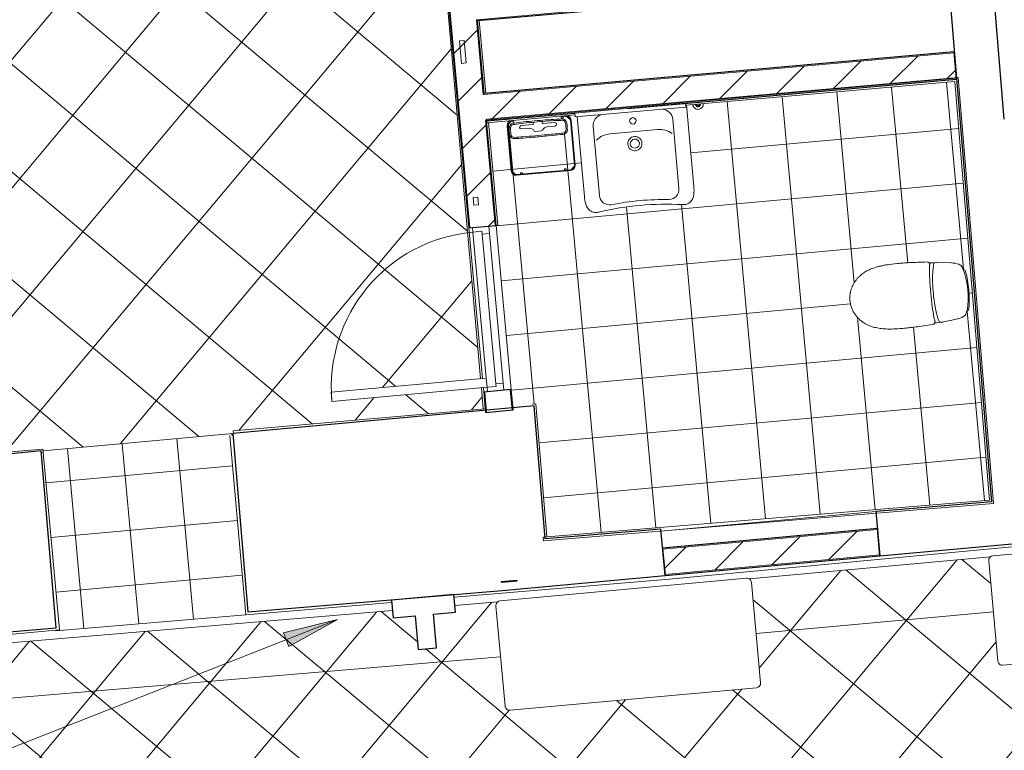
# Model space of a CAD drawing. Header units: millimetres. Extents: x 853417 to 929373, y -433185 to -369260.
# Tile 126 of 157: x 910617 to 915990, y -391992 to -388005. Entities that reach past the tile are written whole.
import ezdxf

# ---------------------------------------------------------------- set-up
doc = ezdxf.new("R2010")
doc.units = ezdxf.units.MM
for name, color, linetype, lineweight in [('A-PART', 7, 'Continuous', 9), ('I-FURN', 7, 'Continuous', 9), ('KOKO-ANNO-TEXT', 7, 'Continuous', 9), ('KOKO-DOOR', 7, 'Continuous', 9), ('KOKO-FLOR', 7, 'Continuous', 9), ('KOKO-FLOR-PATT', 7, 'Continuous', 9), ('KOKO-GENM', 7, 'Continuous', 9), ('KOKO-ROOF', 7, 'Continuous', 9), ('KOKO-WALL', 7, 'Continuous', 9), ('KOKO-WALL-PATT', 7, 'Continuous', 25), ('KOKO_WALL', 7, 'Continuous', 9), ('P-SANR-FIXT', 7, 'Continuous', 9)]:
    doc.layers.add(name, color=color, linetype=linetype, lineweight=lineweight)
pattern_1 = [(45, (463824.66, -1284242.16), (-141.421356, 141.421356), [])]
pattern_2 = [(50.123, (921558.2, -395209.54), (-345.34, 288.514), []), (140.123, (921558.2, -395209.54), (-288.514, -345.34), [])]

# ---------------------------------------------------------------- blocks, each defined once
blk = doc.blocks.new('Furniture_Shelving-Storage_PALMBERG_Sliding-door-cabinet - Default-V22-1 korrus_SA_kunstihanke plaan')
at = {"layer": 'I-FURN'}
for p, q in [((600, -202.2), (600, 239.3)), ((-600.2, -160.7), (-600.2, -202.2)), ((-600.2, -202.2), (600, -202.2))]:
    blk.add_line(p, q, dxfattribs=at)
blk = doc.blocks.new('Washbasin-GBG-Care_5G7860-Bolt_Mounting - With overflow-4708222-1 korrus_SA_kunstihanke plaan')
at = {"layer": 'P-SANR-FIXT'}
for p, q in [((914295.7, -388916), (914256.3, -388471.2)), ((913659.6, -388534.8), (913698.1, -388969)), ((913746.7, -388587.2), (913780.1, -388964)), ((914180.7, -388548.7), (914214.1, -388925.6)), ((913838.2, -388627.6), (914097.7, -388604.6))]:
    blk.add_line(p, q, dxfattribs=at)
for centre, radius, start, end in [((914045.3, -388937.2), 251.3, 355.0772, 4.8465), ((913948.3, -388945.8), 251.3, 185.2823, 195.0516), ((914229.5, -388953.1), 66.4, 316.4395, 355.0772), ((913769.8, -388993.9), 66.4, 195.0516, 233.6893), ((914144.5, -390607.8), 1596, 86.8386, 103.2902), ((914236.7, -388920), 94.3, 267.4535, 282.6754), ((914239.8, -388962.9), 52.2, 289.6893, 316.4395), ((913761.4, -389005.3), 52.2, 233.6893, 260.4395), ((913756.9, -388962.6), 94.3, 267.4535, 282.6754)]:
    blk.add_arc(centre, radius, start, end, dxfattribs=at)
for centre, major_axis, start_param, end_param in [((913806.9, -388581.8), (60.2, 5.3), 1.711046, 3.141591), ((914120.5, -388554.1), (60.2, 5.3), 6.283184, 7.713728), ((913848.8, -388747.2), (119.6, 10.6), 1.570795, 2.268927), ((914108.3, -388724.2), (119.6, 10.6), 0.872666, 1.570797), ((913836.1, -388959.1), (56, 5), 3.141591, 4.782201), ((914158, -388930.6), (56.1, 5), 4.66493, 6.283185), ((914132.5, -390472.3), (1480, 131.2), 1.463664, 1.677118)]:
    blk.add_ellipse(centre, major_axis=major_axis, ratio=1, start_param=start_param, end_param=end_param, dxfattribs=at)
for centre, major_axis in [((913962.7, -388557), (17.4, 1.5)), ((913973.7, -388681.2), (38.8, 3.4)), ((913973.7, -388681.2), (24.9, 2.2))]:
    blk.add_ellipse(centre, major_axis=major_axis, ratio=1, dxfattribs=at)
blk = doc.blocks.new('Doors 73 - Doors 73-3906770-1 korrus_SA_kunstihanke plaan')
at = {"layer": 'KOKO-DOOR'}
for p, q in [((417755.3, 900335.4), (417712.8, 900333)), ((417712.8, 900333), (417714.3, 900307.4)), ((417714.3, 900307.4), (417756.7, 900309.8)), ((417756.7, 900309.8), (417755.3, 900335.4)), ((416979.2, 900291.2), (416856.7, 900284.2)), ((416856.7, 900284.2), (416858.2, 900258.5)), ((416858.2, 900258.5), (416980.7, 900265.5)), ((416980.7, 900265.5), (416979.2, 900291.2))]:
    blk.add_line(p, q, dxfattribs=at)
blk = doc.blocks.new('Ol_olev sisesein 23 - SS-01-3936557-1 korrus_SA_kunstihanke plaan')
at = {"layer": 'KOKO-WALL', "lineweight": 25}
for p, q in [((419738.9, 902463.3), (419542.9, 905752.1)), ((417379.6, 903217.4), (413783.9, 903034.3)), ((415975.9, 902903.8), (419464.2, 903081.4)), ((419464.2, 903081.4), (419487, 902632.6)), ((419487, 902632.6), (419496.4, 902448.9)), ((419496.4, 902448.9), (419738.9, 902463.3)), ((419809, 901287.9), (419556.2, 901272.9)), ((419556.2, 901272.9), (419579.4, 900818.5)), ((419862.1, 900397.8), (419809, 901287.9)), ((419579.4, 900818.5), (419588.5, 900640.1)), ((419588.5, 900640.1), (418861.4, 900603.1)), ((418861.4, 900603.1), (418959.6, 898955.1)), ((419934.9, 899006.1), (419862.1, 900397.8)), ((418959.6, 898955.1), (419934.9, 899006.1)), ((419989.9, 897957.6), (419022.1, 897906.9)), ((420141.8, 895056.4), (419989.9, 897957.6)), ((419022.1, 897906.9), (419167.4, 895469.6))]:
    blk.add_line(p, q, dxfattribs=at)
blk = doc.blocks.new('arch Door-Void_Open-instanceLOD 100 - 0762 x 2032mm-1177212-1 korrus_SA_kunstihanke plaan')
at = {"layer": 'KOKO-DOOR'}
for p, q in [((588.7, 121.5), (-588.7, 121.5)), ((588.7, -121.5), (-588.7, -121.5))]:
    blk.add_line(p, q, dxfattribs=at)
blk = doc.blocks.new('KOKO_Single - 900 x 2100 puitprofiil-4124455-1 korrus_SA_kunstihanke plaan')
at = {"layer": 'KOKO-DOOR'}
for p, q in [((-450, 35), (-410, 35)), ((-410, 35), (410, 35)), ((-410, 35), (-410, -5)), ((410, -5), (410, 35)), ((410, 35), (450, 35)), ((-425, -5), (-425, -55)), ((-410, -5), (-425, -5)), ((410, -5), (-410, -5)), ((425, -5), (410, -5)), ((425, -55), (425, -5)), ((-425, -55), (-450, -55)), ((-425, -55), (375, -55)), ((375, -55), (425, -55)), ((375, -905), (375, -55)), ((425, -55), (425, -905)), ((450, -55), (425, -55)), ((425, -905), (375, -905))]:
    blk.add_line(p, q, dxfattribs=at)
blk.add_arc((425, -55), 850, 180, 270, dxfattribs=at)
blk = doc.blocks.new('Kohtumaja fuajee pink - Kohtumaja fuajee pink-4258034-1 korrus_SA_kunstihanke plaan')
at = {"layer": 'I-FURN'}
for p, q in [((-700, 275), (-700, -275)), ((675, 300), (-675, 300)), ((700, -275), (700, 275)), ((-675, -300), (675, -300))]:
    blk.add_line(p, q, dxfattribs=at)
for centre, start, end in [((-675, 275), 90, 180), ((675, 275), 360, 90), ((-675, -275), 180, 270), ((675, -275), 270, 360)]:
    blk.add_arc(centre, 25, start, end, dxfattribs=at)
blk = doc.blocks.new('WC-GBG-Nautic_1546-Floor_Standing - With standard seat_ Duo flush-4706052-1 korrus_SA_kunstihanke plaan')
at = {"layer": 'P-SANR-FIXT'}
for p, q in [((-154, -81.1), (-164.2, -161.2)), ((164.2, -161.2), (154, -81.1)), ((-162.6, -170.9), (-165.9, -202.2)), ((-154.6, -198.6), (-152.1, -200.7)), ((154.6, -198.6), (152.1, -200.7)), ((165.9, -202.2), (162.6, -170.9))]:
    blk.add_line(p, q, dxfattribs=at)
for centre, radius, start, end in [((-11.1, -99.4), 144, 156.545, 172.7187), ((-113.7, -54.5), 32, 112.9783, 157.0217), ((-64, -171.9), 159.5, 108.2825, 112.9783), ((-97.9, -24.3), 16.5, 99.0187, 166.6388), ((0.1, -478.6), 472.7, 76.0801, 103.9199), ((-0.1, -640.7), 640.7, 89.9967, 99.0187), ((0, -640.7), 640.7, 80.9813, 90.0033), ((97.8, -24.3), 16.5, 13.4409, 80.9813), ((63.9, -171.9), 159.5, 67.0217, 71.7432), ((113.7, -54.5), 32, 22.9783, 67.0217), ((11.1, -99.4), 144, 7.2813, 23.455), ((-156.4, -214.1), 15.2, 128.7467, 176.2456), ((-155.8, -214.2), 15.6, 85.4048, 130.0741), ((-147.2, -163.4), 17.2, 172.7187, 205.7527), ((-148.1, -163.8), 16.2, 205.9066, 260.6431), ((-20.1, 900.9), 1109.5, 263.166, 271.0382), ((-14.4, 453.8), 648.1, 257.8571, 271.2722), ((14.4, 453.8), 648.1, 268.7278, 282.1429), ((20.1, 900.9), 1109.5, 268.9618, 276.834), ((148.1, -163.8), 16.2, 279.3569, 334.0934), ((155.8, -214.2), 15.6, 49.9259, 94.5952), ((147.2, -163.4), 17.2, 334.2473, 7.2813), ((156.4, -214.1), 15.2, 3.7544, 51.2533)]:
    blk.add_arc(centre, radius, start, end, dxfattribs=at)
for points, knots in [([(-171.6, -213.1), (-172.6, -230.9), (-174.4, -264.4), (-176.3, -307.8), (-177.4, -345.3), (-177.9, -388.4), (-176.9, -422.5), (-174.7, -450.2), (-172.4, -468.6), (-169.6, -485.2), (-165.2, -506), (-158.5, -530.7), (-147, -558.3), (-133.7, -579.8), (-120, -596.2), (-109.2, -607.1), (-99.7, -615.2), (-92.5, -620.7), (-86.9, -624.6), (-82, -627.8), (-78, -630.2), (-71.8, -633.7), (-62.1, -638.5), (-51.6, -642.6), (-44.3, -644.9), (-39.3, -646.2), (-33, -647.8), (-25.1, -649.3), (-14.3, -650.7), (-5.8, -651.2), (0, -651.2)], [0, 0, 0, 0, 0.041667, 0.083333, 0.125, 0.166667, 0.25, 0.291667, 0.333333, 0.375, 0.416667, 0.5, 0.583333, 0.666667, 0.708333, 0.75, 0.78125, 0.796875, 0.8125, 0.828125, 0.835938, 0.84375, 0.875, 0.90625, 0.914062, 0.921875, 0.9375, 0.953125, 0.96875, 1, 1, 1, 1]), ([(0, -651.2), (7.8, -651.2), (22.7, -650.1), (39.9, -646.3), (52.7, -642.1), (61.9, -638.4), (70.7, -634.3), (79, -629.6), (86.9, -624.7), (96.8, -617.6), (108.2, -608.1), (120, -596.2), (133.7, -579.8), (147, -558.3), (156.6, -535.3), (162.5, -515.9), (166.3, -500.8), (169.6, -485.2), (173.3, -463.1), (176.6, -431), (177.9, -388.4), (177.4, -345.3), (176.3, -307.8), (174.4, -264.4), (172.6, -230.9), (171.6, -213.1)], [0, 0, 0, 0, 0.041667, 0.083333, 0.104167, 0.125, 0.145833, 0.166667, 0.1875, 0.208333, 0.25, 0.291667, 0.333333, 0.416667, 0.5, 0.541667, 0.583333, 0.625, 0.666667, 0.75, 0.833333, 0.875, 0.916667, 0.958333, 1, 1, 1, 1])]:
    blk.add_open_spline(points, degree=3, knots=knots, dxfattribs=at)
blk = doc.blocks.new('Peegel INVA - Peegel INVA-5515885-1 korrus_SA_kunstihanke plaan')
at = {"layer": 'I-FURN'}
for p, q in [((417258.3, 901481.9), (417237.2, 901481.9)), ((417237.2, 901481.9), (417271.2, 900876.3)), ((417292.6, 900877.5), (417258.3, 901481.9)), ((417271.2, 900876.3), (417292.6, 900877.5))]:
    blk.add_line(p, q, dxfattribs=at)
blk = doc.blocks.new('Mediclinics_Open stainless steel bin_PP1065_80 - PP1065-V113-1 korrus_SA_kunstihanke plaan')
at = {"layer": 'KOKO-GENM'}
for p, q in [((-175, 124), (-175, -124)), ((-171, -124), (-171, 124)), ((-152.5, 145.7), (-170.7, 127.5)), ((-149, 146), (-137.4, 146)), ((122.7, 146), (149, 146)), ((125, 138.8), (125, 146)), ((170.7, 127.5), (152.5, 145.7)), ((171, 124), (171, -124)), ((175, -124), (175, 124)), ((-170.7, -127.5), (-152.5, -145.7)), ((149, -146), (-149, -146)), ((-149, -150), (149, -150)), ((-115, -138.8), (-125, -138.8)), ((-125, -138.8), (-125, -146)), ((-115, -146), (-115, -138.8)), ((125, -138.8), (115, -138.8)), ((115, -138.8), (115, -146)), ((125, -146), (125, -138.8)), ((152.5, -145.7), (170.7, -127.5))]:
    blk.add_line(p, q, dxfattribs=at)
for centre, radius, start, end in [((-149, 124), 26, 91.429, 180), ((-149, 124), 22, 90, 180), ((149, 124), 22, 360, 90), ((149, 124), 26, 360, 88.571), ((-149, -124), 26, 180, 270), ((-149, -124), 22, 180, 270), ((149, -124), 26, 270, 0), ((149, -124), 22, 270, 0)]:
    blk.add_arc(centre, radius, start, end, dxfattribs=at)
blk = doc.blocks.new('Sanitary_Taps_Mixers_Ideal-Standard_Connect_A9154_BIM_DE - A9154AA CONNECT lotion dispenser-V114-1 korrus_SA_kunstihanke plaan')
at = {"layer": 'P-SANR-FIXT'}
for points, knots in [([(1.6, -28.5), (2.6, -28.4), (5.3, -28.1), (9.7, -26.9), (14.3, -24.8), (17.7, -22.5), (20.2, -20.2), (22.4, -17.7), (25.8, -13), (28.6, -5.1), (28.6, 5.1), (25.8, 13), (22.4, 17.7), (20.2, 20.2), (17.7, 22.5), (14.3, 24.8), (9.8, 26.9), (4.8, 28.2), (1.6, 28.5), (0, 28.5)], [-0.9818051, -0.9818051, -0.9818051, -0.9818051, -0.9444444, -0.8888889, -0.8333333, -0.7777778, -0.75, -0.7222222, -0.6666667, -0.5555556, -0.4444444, -0.3333333, -0.2777778, -0.25, -0.2222222, -0.1666667, -0.1111111, -0.0555556, 0, 0, 0, 0]), ([(0.8, -14), (1.3, -14), (2.6, -13.8), (5.6, -13), (9.2, -11), (11.8, -7.8), (13.2, -4.8), (13.8, -2.4), (14.1, 0), (13.8, 2.4), (13.2, 4.8), (12.2, 7.1), (10.8, 9), (8.4, 11.4), (5.6, 13), (2.4, 13.9), (0.8, 14), (0, 14)], [-0.9818045, -0.9818045, -0.9818045, -0.9818045, -0.9444444, -0.8888889, -0.7777778, -0.6666667, -0.6111111, -0.5555556, -0.5, -0.4444444, -0.3888889, -0.3333333, -0.2777778, -0.2222222, -0.1111111, -0.0555556, 0, 0, 0, 0]), ([(0, 14), (0.8, 14), (2.4, 13.9), (5.6, 13), (8.4, 11.4), (10.8, 9), (12.2, 7.1), (13.2, 4.8), (13.8, 2.4), (14.1, 0), (13.8, -2.4), (13.2, -4.8), (11.8, -7.8), (9.2, -11), (5.6, -13), (2.6, -13.8), (1.3, -14), (0.8, -14)], [-1, -1, -1, -1, -0.9444444, -0.8888889, -0.7777778, -0.7222222, -0.6666667, -0.6111111, -0.5555556, -0.5, -0.4444444, -0.3888889, -0.3333333, -0.2222222, -0.1111111, -0.0555556, -0.0181955, -0.0181955, -0.0181955, -0.0181955]), ([(0.6, -11.5), (1.1, -11.5), (2.3, -11.3), (4.3, -10.8), (6.3, -9.7), (8.7, -7.8), (10.4, -5.2), (11.3, -2.3), (11.6, 0), (11.3, 2.2), (10.8, 4.1), (10.1, 5.5), (9.3, 6.8), (8, 8.3), (6.3, 9.7), (4.4, 10.7), (2.1, 11.4), (0.7, 11.5), (0, 11.5)], [0.0188659, 0.0188659, 0.0188659, 0.0188659, 0.0625, 0.125, 0.1875, 0.25, 0.375, 0.4375, 0.5, 0.5625, 0.625, 0.65625, 0.6875, 0.75, 0.8125, 0.875, 0.9375, 1, 1, 1, 1]), ([(0, 10), (0.5, 10), (1.7, 9.9), (4, 9.3), (6.5, 7.8), (8.5, 5.6), (9.4, 3.4), (9.9, 1.7), (10.1, 0), (9.9, -1.7), (9.4, -3.4), (8.5, -5.6), (6.5, -7.8), (4, -9.3), (1.9, -9.9), (0.9, -10), (0.5, -10)], [-1, -1, -1, -1, -0.9444444, -0.8888889, -0.7777778, -0.6666667, -0.6111111, -0.5555556, -0.5, -0.4444444, -0.3888889, -0.3333333, -0.2222222, -0.1111111, -0.0555556, -0.0181758, -0.0181758, -0.0181758, -0.0181758]), ([(0.4, -7.5), (0.9, -7.5), (1.7, -7.3), (2.8, -7), (4, -6.4), (5.3, -5.4), (6.6, -3.8), (7.2, -2.3), (7.5, -1), (7.5, 0), (7.4, 1), (7.2, 2.3), (6.5, 3.9), (5.3, 5.4), (3.7, 6.6), (1.8, 7.4), (0.6, 7.5), (0, 7.5)], [-0.9813631, -0.9813631, -0.9813631, -0.9813631, -0.9166667, -0.875, -0.8333333, -0.75, -0.6666667, -0.5833333, -0.5416667, -0.5, -0.4583333, -0.4166667, -0.3333333, -0.25, -0.1666667, -0.0833333, 0, 0, 0, 0]), ([(0.9, -11.5), (1, -11.5), (1.2, -11.4), (1.4, -11.4), (1.6, -11.4), (1.8, -11.4), (1.9, -11.3), (2, -11.3), (2.2, -11.3), (2.3, -11.3), (2.4, -11.3), (2.4, -11.2), (2.5, -11.2)], [0.1111111, 0.1111111, 0.1111111, 0.1111111, 0.1666667, 0.1944444, 0.2222222, 0.25, 0.2777778, 0.3055556, 0.3333333, 0.3611111, 0.3888889, 0.4444444, 0.4444444, 0.4444444, 0.4444444]), ([(2.5, -11.2), (2.4, -11.2), (2.4, -11.3), (2.3, -11.3), (2.2, -11.3), (2, -11.3), (1.9, -11.3), (1.8, -11.4), (1.6, -11.4), (1.4, -11.4), (1.2, -11.4), (1, -11.5), (0.9, -11.5)], [0.5555556, 0.5555556, 0.5555556, 0.5555556, 0.6111111, 0.6388889, 0.6666667, 0.6944444, 0.7222222, 0.75, 0.7777778, 0.8055556, 0.8333333, 0.8888889, 0.8888889, 0.8888889, 0.8888889])]:
    blk.add_open_spline(points, degree=3, knots=knots, dxfattribs=at)
blk = doc.blocks.new('Sanitary_Dispensers_Tork-Essity-EU_Xpress_-Multifold-Hand-Towel-Dispenser - Sanitary_Dispensers_Tork-Essity-EU_Xpress_-Multifold-Hand-Towel-Dispenser-V115-1 korrus_SA_kunstihanke plaan')
at = {"layer": 'KOKO-GENM'}
for p, q in [((-50.6, 110.9), (-72.9, 110.8)), ((88.8, 110.7), (-50.6, 110.9)), ((-91.2, 60.5), (-49.2, 60.5)), ((-17.1, 80.7), (17.1, 80.7)), ((49.2, 60.5), (91.2, 60.5)), ((-130.1, 13.3), (-130.1, 10)), ((-29.6, 41.6), (-91.2, 41.6)), ((-23.2, 30.3), (-26.3, 39.2)), ((26.3, 39.2), (23.2, 30.2)), ((91.2, 41.6), (29.6, 41.6)), ((130.1, 10), (130.1, 13.3))]:
    blk.add_line(p, q, dxfattribs=at)
for centre, radius, start, end in [((-132.6, 84.8), 25, 91.4791, 174.2073), ((-47.7, -3202.5), 3313.4, 90.4346, 91.4791), ((3.4, -12915.1), 13026.1, 89.63166, 90.23749), ((57.4, -2520.3), 2631.2, 88.3478, 89.3166), ((132.6, 84.8), 25, 5.7946, 88.3478), ((45.2, 66.7), 203.7, 174.2073, 182.1399), ((-95.7, 61.5), 62.7, 182.1399, 199.4826), ((45.2, 66.7), 196.7, 174.5525, 182.1399), ((-95.7, 61.5), 55.7, 182.1399, 199.4826), ((-132.7, 84.8), 18, 91.4791, 178.0956), ((-47.8, -3202.5), 3306.4, 89.9793, 91.4791), ((-91.2, 51), 9.44, 90, 270), ((-49.2, 87.7), 27.2, 270, 335.1383), ((-49.2, 87.7), 27.2, 270, 335.1383), ((3.4, -12915.1), 13019.1, 89.63173, 90.21982), ((-17.5, 73), 7.76, 87.6724, 155.1383), ((17.5, 73), 7.76, 24.8617, 92.3276), ((49.2, 87.7), 27.2, 204.8617, 270), ((57.4, -2520.3), 2624.2, 88.3478, 89.3537), ((91.2, 51), 9.44, 270, 90), ((132.6, 84.8), 18, 5.9993, 88.3478), ((95.7, 61.5), 55.7, 340.4867, 357.7511), ((-45.2, 66.7), 196.7, 357.8292, 5.8133), ((95.7, 61.5), 62.7, 340.5611, 357.8601), ((-45.2, 66.7), 203.7, 357.8585, 5.7946), ((-133.4, 48.1), 22.7, 199.4826, 267.3311), ((-133.4, 48.1), 22.7, 199.4826, 233.4054), ((-133.4, 48.1), 15.7, 199.4826, 269.7753), ((-181.2, 1.3), 52.6, 14.6998, 27.2974), ((-133.9, -264.7), 297.1, 86.5497, 89.9144), ((-133.9, -264.7), 290.1, 86.5497, 89.9036), ((-138.7, 12.5), 8.63, 5.3002, 14.6998), ((-53.9, 1062.4), 1039.4, 266.5497, 269.6996), ((-53.9, 1062.4), 1032.4, 266.5497, 269.7001), ((3.4, 7888.2), 7865.5, 269.54284, 270.42434), ((3.4, 7888.2), 7858.5, 269.54277, 270.42434), ((3.4, 7888.2), 7858.5, 269.54277, 270.42434), ((-29.6, 38.1), 3.47, 19, 90), ((29.6, 38.1), 3.47, 90, 161), ((53.9, 1062.4), 1032.4, 270.4243, 273.4503), ((53.9, 1062.4), 1039.4, 270.4243, 273.4503), ((133.9, -264.7), 297.1, 89.9535, 93.4503), ((133.9, -264.7), 290.1, 90.0964, 93.4503), ((138.7, 12.5), 8.63, 165.3002, 174.6998), ((181.2, 1.3), 52.6, 152.6998, 165.3002), ((133.4, 48.1), 15.7, 272.6719, 340.4086), ((133.4, 48.1), 22.7, 272.6719, 340.638), ((133.4, 48.1), 22.7, 306.655, 340.638)]:
    blk.add_arc(centre, radius, start, end, dxfattribs=at)
for centre, major_axis, ratio, start_param, end_param in [((75.1, 61.5), (83.3, 0), 0.866025, 6.174134, 6.250813), ((159.2, 59.2), (3, 14.4), 0.000212, 3.150416, 4.200444)]:
    blk.add_ellipse(centre, major_axis=major_axis, ratio=ratio, start_param=start_param, end_param=end_param, dxfattribs=at)
blk = doc.blocks.new('Postament3 - Postament-6907858-1 korrus_SA_kunstihanke plaan')
at = {"layer": 'KOKO-WALL', "lineweight": 25}
for p, q in [((419702.2, 900202.2), (419605.6, 900196.2)), ((419605.6, 900196.2), (419626.5, 899854.4)), ((419709.6, 900081.6), (419702.2, 900202.2)), ((419893.6, 900092.9), (419709.6, 900081.6)), ((419899.8, 899992.2), (419893.6, 900092.9)), ((419715.8, 899980.9), (419899.8, 899992.2)), ((419723.2, 899860.4), (419715.8, 899980.9)), ((419626.5, 899854.4), (419723.2, 899860.4))]:
    blk.add_line(p, q, dxfattribs=at)

msp = doc.modelspace()

# ---------------------------------------------------------------- hatches: boundary and pattern name
at = {"layer": 'A-PART', "true_color": 0x804000}
h = msp.add_hatch(dxfattribs=at)
h.set_pattern_fill('FP_89', color=36, style=0, pattern_type=2)
h.set_pattern_definition(pattern_2)
h.paths.add_polyline_path([(907356.7, -396459.5), (908788.6, -396344.5), (908789.4, -396344.2), (910092.2, -396227.4), (910083.3, -396131.9), (910203.6, -396120.7), (910187.1, -395944.3), (910287.6, -395934.9), (910304, -396111.4), (910424.3, -396100.2), (910434.7, -396196.7), (911358.2, -396113.9), (911360, -396123.8), (911430.5, -396117.5), (911405.8, -395818.5), (907633.2, -396156.7), (907544.8, -395062.8), (907245.6, -395084.5), (907348.4, -396356.6)], flags=0)
h.paths.add_polyline_path([(911480.3, -396113), (912291.2, -396040.3), (912290.3, -396030.4), (913093.1, -395958.4), (913084.7, -395868.5), (913205, -395857.3), (913187.9, -395673.8), (913288.3, -395664.4), (913305.4, -395848), (913425.7, -395836.8), (913434.7, -395927.8), (916213.6, -395678.6), (916187.7, -395389.8), (915540.1, -395447.9), (915557.8, -395655.9), (915105.7, -395694.5), (915088.1, -395488.4), (911455.6, -395814), (911478, -396084.9)], flags=0)
h.paths.add_polyline_path([(916263.4, -395674.2), (918983.9, -395430.3), (918986.8, -395440.1), (919124.2, -395427.8), (919097.4, -395128.9), (918239.5, -395205.9), (918258.1, -395431.7), (918257.3, -395436.5), (918249, -395446.5), (918236.8, -395450.9), (916892.5, -395573.9), (916879.7, -395571.7), (916874.2, -395568.2), (916865.7, -395553.1), (916865.3, -395551.3), (916845.1, -395330.9), (916237.5, -395385.3), (916254, -395568.4)], flags=0)
h.paths.add_polyline_path([(919174, -395423.3), (920110.2, -395339.4), (920110.2, -395329.3), (921690.7, -395185.4), (921577.2, -393895), (921587.1, -393893.2), (921558.1, -393581.5), (921260.8, -393607.7), (921376.6, -394924.6), (919147.2, -395124.5), (919173.5, -395417.4)], flags=0)
h.paths.add_polyline_path([(921256.4, -393557.9), (921555.3, -393531.6), (921417.6, -391987.7), (921120.7, -392013.8), (921254.1, -393531.6)], flags=0)
h.paths.add_polyline_path([(907071.5, -393018.3), (907070.8, -393008.3), (907369.9, -392986.6), (907286.5, -391995.8), (907950.5, -391926.7), (913241.2, -391481.1), (913215.8, -391203.1), (913218, -391190.4), (913223.2, -391181.5), (912991.5, -391201.1), (912994.9, -391237.6), (912874.8, -391250.5), (912891.7, -391432.3), (912791.3, -391441.7), (912774.2, -391258.1), (912653.9, -391269.3), (912650.2, -391229.8), (909991.5, -391453.7), (909996.4, -391506.5), (909876.2, -391517.7), (909892.6, -391694.1), (909792.2, -391703.5), (909775.7, -391527), (909655.5, -391538.2), (909650.3, -391482.5), (907920.5, -391628.2), (906962.9, -391727.9), (907070.8, -393009.7)], flags=0)
h.paths.add_polyline_path([(921116.3, -391964), (921415.1, -391937.7), (921387.6, -391641.6), (921379.1, -391642.3), (921273.8, -390445.3), (918812.7, -390670.4), (918840, -390969.2), (921011.3, -390770.6), (921114, -391937.7)], flags=0)
h.paths.add_polyline_path([(914635.4, -391353.8), (915930, -391235.4), (915904.6, -390957.1), (915906.8, -390944.4), (915911.2, -390935.9), (914597, -391056.1), (914601.6, -391059.3), (914608.5, -391069.2), (914610, -391075.6), (914612.9, -391107.5)], flags=0)
h.paths.add_polyline_path([(917324.2, -391107.9), (918790.2, -390973.7), (918762.9, -390675), (917285.8, -390810.1), (917291.4, -390814.8), (917297.3, -390823.2), (917298.8, -390829.6), (917319.8, -391059.3)], flags=0)
h = msp.add_hatch(dxfattribs=at)
h.set_pattern_fill('FP_89', color=36, style=0, pattern_type=2)
h.set_pattern_definition(pattern_2)
h.paths.add_polyline_path([(907633.2, -396156.7), (911405.8, -395818.5), (911375.1, -395447.7), (911424.9, -395443.6), (911455.6, -395814), (915088.1, -395488.4), (915058.1, -395137.7), (915510.3, -395099.1), (915540.1, -395447.9), (916187.7, -395389.8), (916079.4, -394180.9), (914058.7, -394371), (914057.1, -394320.9), (916124.7, -394126.4), (916237.5, -395385.3), (916845.1, -395330.9), (916815.2, -395003.6), (916817.4, -394990.8), (916825.7, -394980.9), (916837.8, -394976.4), (918182.2, -394853.4), (918198.3, -394857.7), (918200.5, -394859.1), (918207.9, -394869.7), (918209.4, -394876), (918239.5, -395205.9), (919097.4, -395128.9), (919051, -394611), (919100.8, -394606.5), (919147.2, -395124.5), (921376.6, -394924.6), (921260.8, -393607.7), (920737.9, -393653.7), (920733.5, -393603.9), (921256.4, -393557.9), (921120.7, -392013.8), (920597.7, -392059.8), (920593.3, -392010), (921116.3, -391964), (921011.3, -390770.6), (918840, -390969.2), (918875.1, -391353.3), (918825.3, -391357.8), (918790.2, -390973.7), (917324.2, -391107.9), (917348.9, -391377.3), (917346.7, -391390.1), (917338.4, -391400), (917326.2, -391404.5), (915981.9, -391527.5), (915969.1, -391525.3), (915963.6, -391521.8), (915956.1, -391511.2), (915954.7, -391504.9), (915930, -391235.4), (914635.4, -391353.8), (914660.1, -391623.3), (914657.9, -391636), (914649.6, -391646), (914637.5, -391650.5), (913293.1, -391773.4), (913280.3, -391771.2), (913274.8, -391767.8), (913267.3, -391757.2), (913265.9, -391750.8), (913241.2, -391481.1), (907950.5, -391926.7), (907286.5, -391995.8), (907369.9, -392986.6), (909580.6, -392825.8), (909582, -392835.8), (909611.9, -392833.6), (909760.7, -394901.7), (907544.8, -395062.8), (907585.8, -395570.4)], flags=0)
h.paths.add_polyline_path([(918942.6, -393477.1), (918928, -393472.6), (918920.9, -393459), (918918.4, -393423.9), (918926.5, -393411), (918942.6, -393406.8), (918966, -393402.8), (918896.7, -392647.8), (918860.5, -392650), (918853.8, -392646.5), (918848.7, -392642.2), (918845.1, -392632.5), (918842.4, -392602.6), (918845.1, -392591.5), (918855.4, -392582), (918866.9, -392580.3), (919524.1, -392521.7), (919532.3, -392525.2), (919539.5, -392538.7), (919542.2, -392568.6), (919537.7, -392583.2), (919524.1, -392590.3), (919494.4, -392594.9), (919563.6, -393349.9), (919599.9, -393348.3), (919603.7, -393348.9), (919614.1, -393360.2), (919615.2, -393365.2), (919618, -393395.1), (919616.2, -393405.3), (919605, -393415.7), (919593.5, -393417.4), (919139.9, -393459)], flags=0)
at = {"layer": 'KOKO-ANNO-TEXT', "true_color": 0x004080}
msp.add_hatch(color=156, dxfattribs=at).paths.add_polyline_path([(912350.6, -391277.8), (912057, -391351), (912085.9, -391424.5)], flags=0)
at = {"layer": 'KOKO-FLOR-PATT', "true_color": 0x800000}
h = msp.add_hatch(dxfattribs=at)
h.set_pattern_fill('FP_80', color=16, style=0, pattern_type=2)
h.set_pattern_definition([(320.029, (910448.2, -386970.7), (289.08, 344.866), []), (50.029, (910448.2, -386970.7), (-344.866, 289.08), [])])
h.paths.add_polyline_path([(908301.6, -390562.5), (908302.5, -390562.5), (908301.9, -390562.1)], flags=0)
h.paths.add_polyline_path([(908304.9, -390562.3), (908318.8, -390561), (908315.9, -390538.5), (908308.1, -390551.6)], flags=0)
h.paths.add_polyline_path([(908327.7, -390560.3), (910743.1, -390347.7), (910744.9, -390357.5), (911782.9, -390262.6), (911781.7, -390249.1), (913146.4, -390128), (913136.2, -390013.5), (912320.5, -390088.1), (912316, -390038.3), (913131.8, -389963.6), (912684.5, -384931.8), (911855.7, -385007.6), (911851.2, -384957.8), (912679.9, -384880.4), (912677.9, -384857.1), (912675.4, -384856.8), (912584.3, -383861.2), (912584.3, -383860.9), (910259.4, -384065.5), (910193.9, -383274), (909142.4, -383361), (909208.4, -384158), (907753.7, -384286.5), (907761.4, -384370.4), (907755.5, -384364.6), (907830.1, -385212.7), (907826.8, -385213), (907963.7, -386768.9), (907967.1, -386768.6), (908167.2, -389042.9), (908234.1, -389056.4), (908360.8, -390462.7), (908324.7, -390527.5), (908325.3, -390534.6)], flags=0)
h = msp.add_hatch(dxfattribs=at)
h.set_pattern_fill('FP_82', color=16, style=0, pattern_type=2)
h.set_pattern_definition([(275.227, (914665.83, -390504.5), (298.752, 27.33), []), (5.227, (914665.83, -390504.5), (-27.33, 298.752), [])])
h.paths.add_polyline_path([(913493, -390827.2), (915909.2, -390627.3), (915720.1, -388342.4), (914256.3, -388471.2), (914296.6, -388937.4), (914292.7, -388973.4), (914286.6, -388987), (914277.6, -388998.9), (914268.3, -389006.7), (914255.3, -389012.4), (914232.5, -389014.3), (914110.5, -389012.5), (914003.6, -389018.1), (913864.8, -389037.3), (913765.2, -389056.5), (913751.7, -389056.5), (913741, -389053.4), (913730.4, -389047.4), (913716.1, -389032.3), (913708.4, -389018.1), (913705.6, -389011.1), (913698.1, -388969), (913657.7, -388535), (913648.3, -388535.8), (913646.4, -388524.9), (913571.2, -388531.5), (913574.1, -388541.5), (913576.9, -388546.5), (913587.4, -388548.6), (913598.5, -388559.8), (913603.7, -388578), (913604.9, -388607.3), (913598.8, -388622.6), (913588.9, -388629.2), (913566.8, -388632.4), (913500.9, -388639), (913310.9, -388653.4), (913300.7, -388648.8), (913294.9, -388641.2), (913291.5, -388633.7), (913288.1, -388605.8), (913290, -388587), (913299, -388574), (913310, -388567.2), (913312, -388554.3), (913175.5, -388567.2), (913226.7, -389126.5), (913216.8, -389127.9), (913308.9, -390123), (913413.8, -390112.5), (913414.7, -390103.3), (913433, -390101.6), (913492.7, -390823.3)], flags=0)
h.paths.add_polyline_path([(915363.9, -389693), (915312.4, -389689.4), (915282.1, -389683.8), (915253.3, -389674.6), (915226.4, -389660.9), (915197.9, -389638.7), (915176.2, -389614.2), (915161.8, -389589.3), (915157.4, -389579.9), (915151.1, -389559.7), (915147.4, -389537.6), (915147.4, -389511.2), (915149.5, -389494.2), (915154.6, -389474.8), (915170.6, -389440.8), (915191.4, -389413.3), (915214.5, -389392.1), (915239.8, -389375.9), (915267.4, -389363.5), (915313.9, -389349.3), (915363.9, -389340.3), (915409, -389335.3), (915517.9, -389328.6), (915572.6, -389328.6), (915579.4, -389331.4), (915612.5, -389331.4), (915620.4, -389329.3), (915721.3, -389334.4), (915748.4, -389342.8), (915762.5, -389360.6), (915765.2, -389366.5), (915769, -389367.5), (915778.9, -389378.8), (915791.2, -389442.4), (915795.9, -389478.1), (915798.6, -389528.5), (915795.9, -389581), (915773.8, -389619.9), (915767.2, -389624.6), (915741.6, -389635.2), (915729.2, -389638.9), (915650.4, -389656.4), (915637.2, -389656.4), (915609.7, -389661.8), (915599.4, -389668.5), (915469.1, -389686.1), (915384.9, -389692.8), (915376.7, -389692.9)], flags=0)
h = msp.add_hatch(dxfattribs=at)
h.set_pattern_fill('FP_81', color=16, style=0, pattern_type=2)
h.set_pattern_definition([(275.233, (910566.7, -390248.63), (298.75, 27.36), []), (5.233, (910566.7, -390248.63), (-27.36, 298.735), [])])
h.paths.add_polyline_path([(910813.5, -391339.5), (911849.9, -391252.2), (911763.8, -390274.4), (911777.4, -390272.6), (911776.6, -390263.2), (910744.1, -390358.5), (910833.4, -391335.1), (910813.3, -391336.9), (910813.5, -391339.4)], flags=0)
at = {"layer": 'KOKO-WALL-PATT', "lineweight": 9, "true_color": 0x787878}
h = msp.add_hatch(dxfattribs=at)
h.set_pattern_fill('FP_10', color=8, style=0, pattern_type=2)
h.set_pattern_definition(pattern_1)
h.paths.add_polyline_path([(913164.4, -390147.5), (913303.9, -390135.2), (913293.7, -390024.1), (913154.3, -390036.9), (913159, -390088.1)], flags=0)
h.paths.add_polyline_path([(913072.3, -389140.6), (913211.7, -389127.9), (912956.6, -386338.5), (912948.7, -386339.1), (912948.7, -386326.4), (912955.3, -386324.9), (912953.9, -386309.9), (912946.2, -386309), (912946, -386297.8), (912952.8, -386297.3), (912901.8, -385740.3), (912762.4, -385753.1), (913051.3, -388910.6)], flags=0)
h.paths.add_polyline_path([(912680.4, -384856.8), (912819.8, -384844.1), (912728.7, -383848), (912589.3, -383860.8), (912662, -384655.7)], flags=0)
h = msp.add_hatch(dxfattribs=at)
h.set_pattern_fill('FP_10', color=8, style=0, pattern_type=2)
h.set_pattern_definition(pattern_1)
h.paths.add_polyline_path([(913159.1, -388552.7), (915729.1, -388325), (915716.8, -388185.5), (913146.4, -388413.3)], flags=0)
h = msp.add_hatch(dxfattribs=at)
h.set_pattern_fill('FP_10', color=8, style=0, pattern_type=2)
h.set_pattern_definition(pattern_1)
h.paths.add_polyline_path([(914137.9, -391032.9), (915310.4, -390925.7), (915297.7, -390786.2), (914125.1, -390893.5)], flags=0)

# ---------------------------------------------------------------- linework, layer by layer
at = {"layer": 'A-PART'}
for p, q in [((915914.5, -390935.6), (914597, -391056.1)), ((912650.2, -391229.8), (909991.5, -391453.7)), ((913225.9, -391181.3), (912991.5, -391201.1)), ((915930, -391235.4), (914635.4, -391353.8)), ((914635.4, -391353.8), (915930, -391235.4)), ((913241.2, -391481.1), (907950.5, -391926.7)), ((907950.5, -391926.7), (913241.2, -391481.1))]:
    msp.add_line(p, q, dxfattribs=at)
at = {"layer": 'KOKO-ANNO-TEXT', "color": 156, "true_color": 0x004080}
for p, q in [((912350.6, -391277.8), (909813.2, -392277.4)), ((912350.6, -391277.8), (912057, -391351)), ((912085.9, -391424.5), (912350.6, -391277.8)), ((912057, -391351), (912085.9, -391424.5))]:
    msp.add_line(p, q, dxfattribs=at)
at = {"layer": 'KOKO-FLOR'}
for p, q in [((913131.8, -389963.6), (912761.7, -385799.8)), ((913216.7, -389127.4), (913298.7, -390023.7)), ((913146.5, -390129), (913136.2, -390013.5)), ((911779.7, -390262.9), (910744, -390357.6)), ((911777.4, -390273.1), (911776.6, -390263.2)), ((910813.5, -391339.5), (911849.9, -391252.2)), ((910813.3, -391336.9), (910813.5, -391339.5))]:
    msp.add_line(p, q, dxfattribs=at)
at = {"layer": 'KOKO-ROOF', "lineweight": 25}
for p, q in [((913332, -391065), (913243.5, -391072.7)), ((913243.7, -391075), (913332.2, -391067.3)), ((913332.2, -391067.3), (913332, -391065)), ((913243.5, -391072.7), (913243.7, -391075))]:
    msp.add_line(p, q, dxfattribs=at)
at = {"layer": 'KOKO-WALL', "lineweight": 25}
for p, q in [((912757.4, -385753.5), (913067.3, -389141.1)), ((913114.5, -388009.6), (915684.2, -387781.8)), ((913150.9, -388407.9), (913114.5, -388009.6)), ((915716.3, -388180.5), (913150.9, -388407.9)), ((915729.6, -388330), (915716.3, -388180.5)), ((913935.3, -388489), (915729.6, -388330)), ((913164.6, -388557.3), (913646.5, -388514.6)), ((913216.7, -389127.4), (913164.6, -388557.3)), ((913067.3, -389141.1), (913216.7, -389127.4)), ((913298.7, -390023.7), (913149.3, -390037.4)), ((913149.3, -390037.4), (913159.4, -390147.9)), ((913308.9, -390134.7), (913298.7, -390023.7)), ((913159.4, -390147.9), (913308.9, -390134.7)), ((915297.2, -390781.3), (914124.7, -390888.5)), ((915310.9, -390930.6), (915297.2, -390781.3)), ((914124.7, -390888.5), (914138.3, -391037.9)), ((914138.3, -391037.9), (915310.9, -390930.6))]:
    msp.add_line(p, q, dxfattribs=at)
at = {"layer": 'KOKO-WALL'}
for p, q in [((912762.4, -385753.1), (913072.3, -389140.6)), ((913109, -388005), (915683.8, -387776.8)), ((913109, -388005), (913146.4, -388413.3)), ((913124.4, -388008.7), (913160.9, -388407)), ((913151.3, -388412.9), (915716.8, -388185.5)), ((913159.1, -388552.7), (915729.1, -388325)), ((913163.6, -388547.3), (915738.4, -388320.7)), ((915738.4, -388320.7), (915930.8, -390645.5)), ((915720.1, -388342.4), (914251, -388471.7)), ((915909.2, -390627.3), (915720.1, -388342.4)), ((913146.4, -388413.3), (913151.3, -388412.9)), ((913647.4, -388524.8), (913165.5, -388567.2)), ((913159.1, -388552.7), (913211.7, -389127.9)), ((913163.6, -388547.3), (913165.5, -388567.2)), ((913175.4, -388566.4), (913226.7, -389126.5)), ((913216.7, -389127.4), (913226.7, -389126.5)), ((913142.5, -389962.7), (913067.3, -389141.1)), ((913149.3, -390037.4), (913147.1, -390012.5)), ((913154.3, -390036.9), (913164.4, -390147.5)), ((913293.7, -390024.1), (913303.9, -390135.2)), ((913433, -390101.6), (913413, -390103.4)), ((913433, -390101.6), (913493, -390827.2)), ((911781.7, -390249.1), (913157.6, -390128)), ((911781.7, -390249.1), (911782.9, -390262.6)), ((911849.9, -391252.2), (911763.8, -390274.4)), ((908327.7, -390560.3), (910743.1, -390347.7)), ((910744.9, -390367.6), (910734.9, -390368.5)), ((910744.9, -390367.6), (910743.1, -390347.7)), ((910744.9, -390367.6), (910833.4, -391335.1)), ((913473.1, -390828.9), (915909.2, -390627.3)), ((915930.8, -390645.5), (913474.7, -390848.8)), ((918592.7, -390640.5), (914140.3, -391059.3)), ((914125.1, -390893.5), (915297.7, -390786.2)), ((913473.1, -390828.9), (913474.7, -390848.8)), ((914137.9, -391032.9), (915310.4, -390925.7)), ((914138.5, -391039.4), (914724.5, -390984.3)), ((914140.3, -391059.3), (912987.3, -391156.4)), ((913928.9, -391057.1), (914138.5, -391039.4)), ((912646.1, -391185.2), (911849.9, -391252.2)), ((910813.5, -391336.9), (909987.7, -391412.5)), ((910813.5, -391336.9), (910833.4, -391335.1))]:
    msp.add_line(p, q, dxfattribs=at)

# ---------------------------------------------------------------- block references
at = {"layer": 'I-FURN'}
for name, p, rotation in [('Furniture_Shelving-Storage_PALMBERG_Sliding-door-cabinet - Default-V22-1 korrus_SA_kunstihanke plaan', (916178.8, -387930.9), 94.73059105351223), ('Peegel INVA - Peegel INVA-5515885-1 korrus_SA_kunstihanke plaan', (0, 0), 271.815909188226), ('Kohtumaja fuajee pink - Kohtumaja fuajee pink-4258034-1 korrus_SA_kunstihanke plaan', (916626.7, -391167.2), 185.226805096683), ('Kohtumaja fuajee pink - Kohtumaja fuajee pink-4258034-1 korrus_SA_kunstihanke plaan', (913937.9, -391413.2), 185.226805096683)]:
    msp.add_blockref(name, p, dxfattribs=dict(at, rotation=rotation))
at = {"layer": 'KOKO-DOOR'}
for name, p, rotation in [('Doors 73 - Doors 73-3906770-1 korrus_SA_kunstihanke plaan', (0, 0), 271.815909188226), ('KOKO_Single - 900 x 2100 puitprofiil-4124455-1 korrus_SA_kunstihanke plaan', (913183, -389582.4), 275.2270567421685), ('arch Door-Void_Open-instanceLOD 100 - 0762 x 2032mm-1177212-1 korrus_SA_kunstihanke plaan', (914713.6, -390863.3), 185.2268050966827)]:
    msp.add_blockref(name, p, dxfattribs=dict(at, rotation=rotation))
at = {"layer": 'KOKO-GENM'}
for name, p, rotation in [('Mediclinics_Open stainless steel bin_PP1065_80 - PP1065-V113-1 korrus_SA_kunstihanke plaan', (913462.2, -388691.5), 5.029061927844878), ('Sanitary_Dispensers_Tork-Essity-EU_Xpress_-Multifold-Hand-Towel-Dispenser - Sanitary_Dispensers_Tork-Essity-EU_Xpress_-Multifold-Hand-Towel-Dispenser-V115-1 korrus_SA_kunstihanke plaan', (913440.7, -388533), 185.0290619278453)]:
    msp.add_blockref(name, p, dxfattribs=dict(at, rotation=rotation))
at = {"layer": 'KOKO_WALL', "rotation": 271.815909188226}
for name, p in [('Ol_olev sisesein 23 - SS-01-3936557-1 korrus_SA_kunstihanke plaan', (0, 0)), ('Postament3 - Postament-6907858-1 korrus_SA_kunstihanke plaan', (-54.8, -272))]:
    msp.add_blockref(name, p, dxfattribs=at)
at = {"layer": 'P-SANR-FIXT'}
msp.add_blockref('Washbasin-GBG-Care_5G7860-Bolt_Mounting - With overflow-4708222-1 korrus_SA_kunstihanke plaan', (0, 0), dxfattribs=at)
for name, p, rotation in [('Sanitary_Taps_Mixers_Ideal-Standard_Connect_A9154_BIM_DE - A9154AA CONNECT lotion dispenser-V114-1 korrus_SA_kunstihanke plaan', (914318.6, -388465.8), 271.815909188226), ('WC-GBG-Nautic_1546-Floor_Standing - With standard seat_ Duo flush-4706052-1 korrus_SA_kunstihanke plaan', (915795.9, -389478.2), 275.2350525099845)]:
    msp.add_blockref(name, p, dxfattribs=dict(at, rotation=rotation))

doc.saveas('drawing.dxf')
